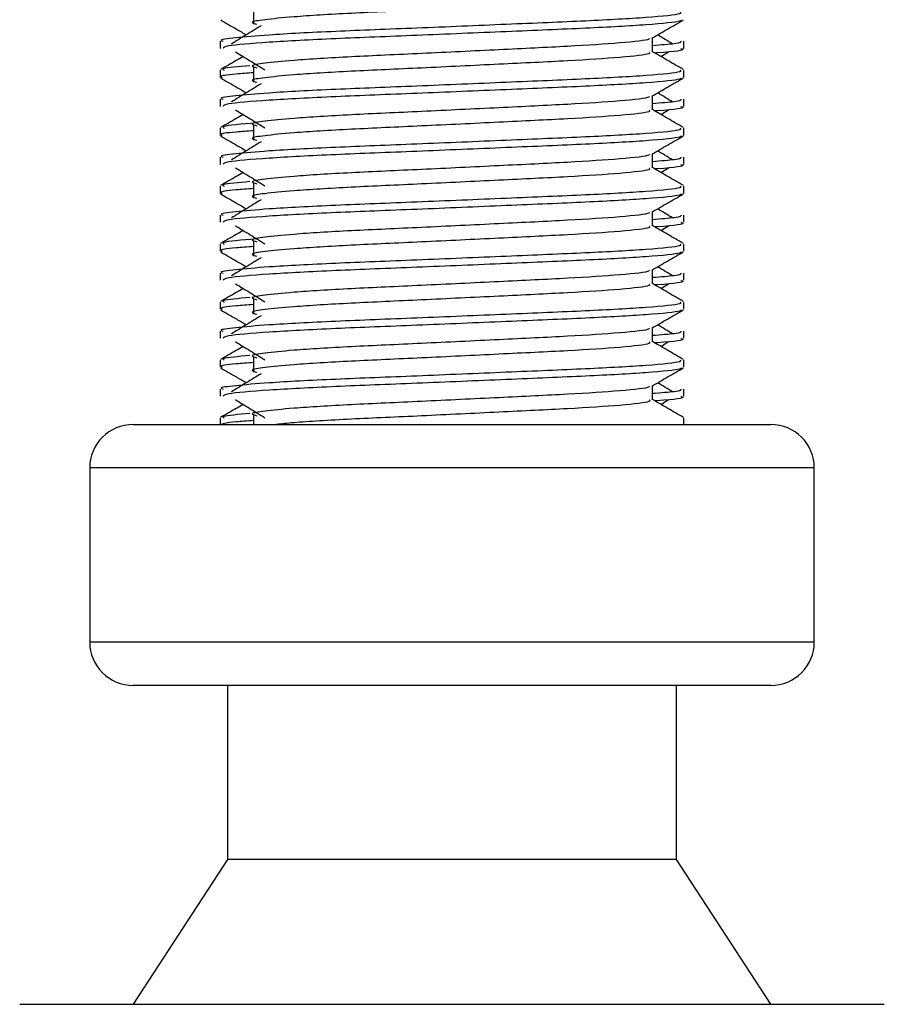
# Model space of a CAD drawing. Header units: millimetres. Extents: x 0 to 420, y 0 to 297.
# Tile 44 of 77: x 296.07 to 299.06, y 171.6 to 175. Entities that reach past the tile are written whole.
import ezdxf

# ---------------------------------------------------------------- set-up
doc = ezdxf.new("R2010")
doc.units = ezdxf.units.MM

msp = doc.modelspace()

# ---------------------------------------------------------------- linework, layer by layer
at = {"color": 7, "linetype": 'Continuous', "lineweight": 25}
for p, q in [((296.8786, 175.0345), (296.8786, 174.9844)), ((298.258, 174.8887), (298.258, 174.9375)), ((296.7632, 174.9261), (296.7632, 174.9011)), ((298.3665, 174.9011), (298.3665, 174.9261)), ((298.2869, 174.873), (298.3137, 174.8894)), ((296.7632, 174.8258), (296.7632, 174.8008)), ((296.8786, 174.8341), (296.8786, 174.784)), ((298.3665, 174.8008), (298.3665, 174.8258)), ((296.7632, 174.7257), (296.7632, 174.7007)), ((298.258, 174.6883), (298.258, 174.7371)), ((298.3665, 174.7007), (298.3665, 174.7257)), ((298.2869, 174.6726), (298.3137, 174.689)), ((296.7632, 174.6254), (296.7632, 174.6004)), ((296.8786, 174.6337), (296.8786, 174.5836)), ((298.3665, 174.6004), (298.3665, 174.6254)), ((296.7632, 174.5252), (296.7632, 174.5003)), ((298.258, 174.4879), (298.258, 174.5367)), ((298.3665, 174.5003), (298.3665, 174.5252)), ((298.2869, 174.4722), (298.3137, 174.4886)), ((296.7632, 174.425), (296.7632, 174.4)), ((296.8786, 174.4333), (296.8786, 174.3832)), ((298.3665, 174.4), (298.3665, 174.425)), ((296.7632, 174.3248), (296.7632, 174.2999)), ((298.258, 174.2875), (298.258, 174.3363)), ((298.3665, 174.2999), (298.3665, 174.3248)), ((298.2869, 174.2718), (298.3137, 174.2882)), ((296.7632, 174.2246), (296.7632, 174.1996)), ((296.8786, 174.2329), (296.8786, 174.1828)), ((298.3665, 174.1996), (298.3665, 174.2246)), ((296.7632, 174.1244), (296.7632, 174.0995)), ((298.258, 174.0871), (298.258, 174.1359)), ((298.3665, 174.0995), (298.3665, 174.1244)), ((298.2869, 174.0714), (298.3137, 174.0878)), ((296.7632, 174.0242), (296.7632, 173.9992)), ((296.8786, 174.0325), (296.8786, 173.9824)), ((298.3665, 173.9992), (298.3665, 174.0242)), ((296.7632, 173.924), (296.7632, 173.899)), ((298.258, 173.8866), (298.258, 173.9355)), ((298.3665, 173.899), (298.3665, 173.924)), ((298.2869, 173.871), (298.3137, 173.8874)), ((296.7632, 173.8238), (296.7632, 173.7988)), ((296.8786, 173.8321), (296.8786, 173.782)), ((298.3665, 173.7988), (298.3665, 173.8238)), ((296.7632, 173.7236), (296.7632, 173.6986)), ((298.258, 173.6862), (298.258, 173.7351)), ((298.3665, 173.6986), (298.3665, 173.7236)), ((298.2869, 173.6706), (298.3137, 173.687)), ((296.4626, 173.6011), (297.6604, 173.6011)), ((296.7632, 173.6234), (296.7632, 173.6011)), ((296.8786, 173.6317), (296.8786, 173.6011)), ((297.6604, 173.6011), (298.6671, 173.6011)), ((298.3665, 173.6011), (298.3665, 173.6234)), ((296.3123, 173.4508), (296.3123, 172.8495)), ((297.6734, 173.4508), (296.3123, 173.4508)), ((298.8174, 173.4508), (297.6734, 173.4508)), ((298.8174, 172.8495), (298.8174, 173.4508)), ((296.3123, 172.8495), (298.8174, 172.8495)), ((298.6671, 172.6992), (296.4626, 172.6992)), ((296.7882, 172.6992), (296.7882, 172.098)), ((298.3414, 172.098), (298.3414, 172.6992)), ((296.7882, 172.098), (296.4626, 171.597)), ((298.3414, 172.098), (296.7882, 172.098)), ((298.6671, 171.597), (298.3414, 172.098)), ((296.0702, 171.597), (297.6944, 171.597)), ((297.6944, 171.597), (299.0594, 171.597))]:
    msp.add_line(p, q, dxfattribs=at)
for centre, start, end in [((296.4626, 173.4508), 90, 180), ((298.6671, 173.4508), 0, 90), ((296.4626, 172.8495), 180, 270), ((298.6671, 172.8495), 270, 0)]:
    msp.add_arc(centre, 0.1503, start, end, dxfattribs=at)
for points, knots in [([(298.246, 175.0889), (298.2482, 175.087), (298.2548, 175.0812), (298.1572, 175.07), (297.9743, 175.0583), (297.7284, 175.0466), (297.4607, 175.0334), (297.2074, 175.0223), (297.0202, 175.0109), (296.9123, 175.0001), (296.8619, 174.9921), (296.8815, 174.9867), (296.8903, 174.9843)], [0, 0, 0, 0, 0.059132, 0.177163, 0.292064, 0.406849, 0.524898, 0.638409, 0.754774, 0.844226, 0.930647, 1, 1, 1, 1]), ([(298.3526, 175.0262), (298.3551, 175.0243), (298.3626, 175.0185), (298.2499, 175.0074), (298.0383, 174.9957), (297.754, 174.984), (297.4444, 174.9708), (297.1517, 174.9597), (296.9341, 174.9483), (296.8123, 174.9374), (296.7566, 174.9309), (296.7701, 174.927), (296.7732, 174.9261)], [0, 0, 0, 0, 0.061077, 0.184512, 0.304677, 0.424721, 0.548174, 0.666888, 0.788581, 0.882129, 0.97251, 1, 1, 1, 1]), ([(296.7651, 174.9992), (296.7832, 174.9887), (296.8128, 174.9716), (296.8424, 174.9545), (296.8538, 174.9479)], [0, 0, 0, 0, 0.61317, 1, 1, 1, 1]), ([(298.3569, 174.9991), (298.3563, 174.9979), (298.3537, 174.9927), (298.2501, 174.9823), (298.0383, 174.9706), (297.7539, 174.9589), (297.4447, 174.9457), (297.1506, 174.9346), (296.9192, 174.9222), (296.7798, 174.9104), (296.7754, 174.9038), (296.7736, 174.9011)], [0, 0, 0, 0, 0.039912, 0.166158, 0.289058, 0.411836, 0.5381, 0.659517, 0.783982, 0.909693, 1, 1, 1, 1]), ([(298.2558, 174.9363), (298.2739, 174.9468), (298.3102, 174.9678), (298.3464, 174.9887), (298.3646, 174.9992)], [0, 0, 0, 0, 0.499936, 1, 1, 1, 1]), ([(296.9045, 174.979), (296.8874, 174.9685), (296.8532, 174.9476), (296.8191, 174.9267), (296.8021, 174.9162)], [0, 0, 0, 0, 0.49999, 1, 1, 1, 1]), ([(298.2457, 174.9361), (298.2465, 174.935), (298.2502, 174.93), (298.1558, 174.9197), (297.9746, 174.908), (297.7283, 174.8963), (297.4607, 174.8831), (297.2074, 174.872), (297.0202, 174.8606), (296.9123, 174.8498), (296.8619, 174.8417), (296.8815, 174.8363), (296.8903, 174.8339)], [0, 0, 0, 0, 0.0351066, 0.1561349, 0.2739528, 0.3916527, 0.5126988, 0.6290926, 0.7484115, 0.8401345, 0.9287498, 1, 1, 1, 1]), ([(298.3276, 174.9162), (298.3105, 174.9267), (298.2933, 174.9372), (298.276, 174.9478), (298.2759, 174.9479)], [0, 0, 0, 0, 0.989832, 1, 1, 1, 1]), ([(298.3564, 174.9261), (298.3569, 174.9231), (298.3576, 174.918), (298.2869, 174.9125), (298.258, 174.9103)], [0, 0, 0, 0, 0.590683, 1, 1, 1, 1]), ([(298.3561, 174.9011), (298.359, 174.9001), (298.3739, 174.8954), (298.3377, 174.8896), (298.2712, 174.8853), (298.2689, 174.8851)], [0, 0, 0, 0, 0.190296, 0.972093, 1, 1, 1, 1]), ([(296.8428, 174.873), (296.8349, 174.8684), (296.8089, 174.8534), (296.7828, 174.8383), (296.7647, 174.8278)], [0, 0, 0, 0, 0.303338, 1, 1, 1, 1]), ([(296.8159, 174.8894), (296.833, 174.879), (296.8672, 174.858), (296.9013, 174.8371), (296.9183, 174.8267)], [0, 0, 0, 0, 0.500011, 1, 1, 1, 1]), ([(298.246, 174.8885), (298.2482, 174.8866), (298.2548, 174.8808), (298.1572, 174.8696), (297.9743, 174.8579), (297.7284, 174.8462), (297.4607, 174.833), (297.2074, 174.8219), (297.0202, 174.8105), (296.9123, 174.7996), (296.8619, 174.7916), (296.8815, 174.7862), (296.8903, 174.7838)], [0, 0, 0, 0, 0.059132, 0.177163, 0.292064, 0.406849, 0.524898, 0.638409, 0.754774, 0.844226, 0.930647, 1, 1, 1, 1]), ([(298.3649, 174.8278), (298.3468, 174.8383), (298.3112, 174.8589), (298.2755, 174.8796), (298.258, 174.8897)], [0, 0, 0, 0, 0.508368, 1, 1, 1, 1]), ([(298.3526, 174.8258), (298.3551, 174.8239), (298.3626, 174.8181), (298.2499, 174.8069), (298.0383, 174.7953), (297.754, 174.7836), (297.4444, 174.7704), (297.1517, 174.7593), (296.9341, 174.7479), (296.8123, 174.737), (296.7566, 174.7305), (296.7701, 174.7266), (296.7732, 174.7257)], [0, 0, 0, 0, 0.061077, 0.184512, 0.304677, 0.424721, 0.548174, 0.666888, 0.788581, 0.882129, 0.97251, 1, 1, 1, 1]), ([(296.8655, 174.8413), (296.8263, 174.8379), (296.7639, 174.8326), (296.7735, 174.8277), (296.7771, 174.8258)], [0, 0, 0, 0, 0.629852, 1, 1, 1, 1]), ([(296.7651, 174.7988), (296.7832, 174.7883), (296.8128, 174.7712), (296.8424, 174.7541), (296.8538, 174.7475)], [0, 0, 0, 0, 0.61317, 1, 1, 1, 1]), ([(296.8786, 174.817), (296.8573, 174.8155), (296.7918, 174.8107), (296.7605, 174.8056), (296.7681, 174.8017), (296.7699, 174.8008)], [0, 0, 0, 0, 0.270543, 0.831179, 1, 1, 1, 1]), ([(298.3569, 174.7987), (298.3563, 174.7974), (298.3537, 174.7923), (298.2501, 174.7819), (298.0383, 174.7702), (297.7539, 174.7585), (297.4447, 174.7453), (297.1506, 174.7342), (296.9192, 174.7218), (296.7798, 174.71), (296.7754, 174.7034), (296.7736, 174.7007)], [0, 0, 0, 0, 0.039912, 0.166158, 0.289058, 0.411836, 0.5381, 0.659517, 0.783982, 0.909693, 1, 1, 1, 1]), ([(298.2558, 174.7359), (298.2739, 174.7464), (298.3102, 174.7674), (298.3464, 174.7883), (298.3646, 174.7988)], [0, 0, 0, 0, 0.4999356, 1, 1, 1, 1]), ([(296.9045, 174.7786), (296.8874, 174.7681), (296.8532, 174.7472), (296.8191, 174.7263), (296.8021, 174.7158)], [0, 0, 0, 0, 0.49999, 1, 1, 1, 1]), ([(298.2457, 174.7357), (298.2465, 174.7346), (298.2502, 174.7296), (298.1558, 174.7192), (297.9746, 174.7076), (297.7283, 174.6959), (297.4607, 174.6827), (297.2074, 174.6716), (297.0202, 174.6602), (296.9123, 174.6493), (296.8619, 174.6413), (296.8815, 174.6359), (296.8903, 174.6335)], [0, 0, 0, 0, 0.0351066, 0.1561349, 0.2739528, 0.3916527, 0.5126988, 0.6290926, 0.7484115, 0.8401345, 0.9287498, 1, 1, 1, 1]), ([(298.3564, 174.7257), (298.3569, 174.7227), (298.3576, 174.7176), (298.2869, 174.7121), (298.258, 174.7098)], [0, 0, 0, 0, 0.590683, 1, 1, 1, 1]), ([(298.3276, 174.7158), (298.3105, 174.7263), (298.2933, 174.7368), (298.276, 174.7474), (298.2759, 174.7475)], [0, 0, 0, 0, 0.989832, 1, 1, 1, 1]), ([(296.8159, 174.689), (296.833, 174.6786), (296.8672, 174.6576), (296.9013, 174.6367), (296.9183, 174.6262)], [0, 0, 0, 0, 0.5000113, 1, 1, 1, 1]), ([(298.3649, 174.6274), (298.3468, 174.6379), (298.3112, 174.6585), (298.2755, 174.6792), (298.258, 174.6893)], [0, 0, 0, 0, 0.508368, 1, 1, 1, 1]), ([(298.3561, 174.7007), (298.359, 174.6997), (298.3739, 174.6949), (298.3377, 174.6892), (298.2712, 174.6849), (298.2689, 174.6847)], [0, 0, 0, 0, 0.190296, 0.972093, 1, 1, 1, 1]), ([(296.8428, 174.6726), (296.8349, 174.668), (296.8089, 174.653), (296.7828, 174.6379), (296.7647, 174.6274)], [0, 0, 0, 0, 0.3033381, 1, 1, 1, 1]), ([(298.246, 174.6881), (298.2482, 174.6862), (298.2548, 174.6804), (298.1572, 174.6692), (297.9743, 174.6575), (297.7284, 174.6458), (297.4607, 174.6326), (297.2074, 174.6215), (297.0202, 174.6101), (296.9123, 174.5992), (296.8619, 174.5912), (296.8815, 174.5858), (296.8903, 174.5834)], [0, 0, 0, 0, 0.059132, 0.177163, 0.292064, 0.406849, 0.524898, 0.638409, 0.754774, 0.844226, 0.930647, 1, 1, 1, 1]), ([(298.3526, 174.6254), (298.3551, 174.6235), (298.3626, 174.6177), (298.2499, 174.6065), (298.0383, 174.5948), (297.754, 174.5832), (297.4444, 174.57), (297.1517, 174.5589), (296.9341, 174.5475), (296.8123, 174.5366), (296.7566, 174.53), (296.7701, 174.5262), (296.7732, 174.5252)], [0, 0, 0, 0, 0.061077, 0.184512, 0.304677, 0.424721, 0.548174, 0.666888, 0.788581, 0.882129, 0.97251, 1, 1, 1, 1]), ([(296.8872, 174.6433), (296.8375, 174.6391), (296.7643, 174.6329), (296.774, 174.6273), (296.7771, 174.6254)], [0, 0, 0, 0, 0.678995, 1, 1, 1, 1]), ([(296.7651, 174.5984), (296.7832, 174.5879), (296.8128, 174.5708), (296.8424, 174.5537), (296.8538, 174.5471)], [0, 0, 0, 0, 0.61317, 1, 1, 1, 1]), ([(296.8786, 174.6166), (296.8573, 174.6151), (296.7918, 174.6103), (296.7605, 174.6052), (296.7681, 174.6013), (296.7699, 174.6004)], [0, 0, 0, 0, 0.270543, 0.831179, 1, 1, 1, 1]), ([(298.3569, 174.5983), (298.3563, 174.597), (298.3537, 174.5919), (298.2501, 174.5815), (298.0383, 174.5698), (297.7539, 174.5581), (297.4447, 174.5449), (297.1506, 174.5338), (296.9192, 174.5214), (296.7798, 174.5096), (296.7754, 174.503), (296.7736, 174.5003)], [0, 0, 0, 0, 0.039912, 0.166158, 0.289058, 0.411836, 0.5381, 0.659517, 0.783982, 0.909693, 1, 1, 1, 1]), ([(298.2558, 174.5355), (298.2739, 174.546), (298.3102, 174.567), (298.3464, 174.5879), (298.3646, 174.5984)], [0, 0, 0, 0, 0.499936, 1, 1, 1, 1]), ([(296.9045, 174.5781), (296.8874, 174.5677), (296.8532, 174.5468), (296.8191, 174.5258), (296.8021, 174.5154)], [0, 0, 0, 0, 0.49999, 1, 1, 1, 1]), ([(298.2457, 174.5353), (298.2465, 174.5342), (298.2502, 174.5292), (298.1558, 174.5188), (297.9746, 174.5072), (297.7283, 174.4955), (297.4607, 174.4823), (297.2074, 174.4712), (297.0202, 174.4598), (296.9123, 174.4489), (296.8619, 174.4409), (296.8815, 174.4355), (296.8903, 174.4331)], [0, 0, 0, 0, 0.035107, 0.156135, 0.273953, 0.391653, 0.512699, 0.629093, 0.748412, 0.840135, 0.92875, 1, 1, 1, 1]), ([(298.3564, 174.5252), (298.3569, 174.5223), (298.3576, 174.5172), (298.2869, 174.5117), (298.258, 174.5094)], [0, 0, 0, 0, 0.590683, 1, 1, 1, 1]), ([(298.3276, 174.5154), (298.3105, 174.5258), (298.2933, 174.5364), (298.276, 174.547), (298.2759, 174.5471)], [0, 0, 0, 0, 0.989832, 1, 1, 1, 1]), ([(296.8159, 174.4886), (296.833, 174.4781), (296.8672, 174.4572), (296.9013, 174.4363), (296.9183, 174.4258)], [0, 0, 0, 0, 0.500011, 1, 1, 1, 1]), ([(298.246, 174.4877), (298.2482, 174.4858), (298.2548, 174.48), (298.1572, 174.4688), (297.9743, 174.4571), (297.7284, 174.4454), (297.4607, 174.4322), (297.2074, 174.4211), (297.0202, 174.4097), (296.9123, 174.3988), (296.8619, 174.3908), (296.8815, 174.3854), (296.8903, 174.383)], [0, 0, 0, 0, 0.059132, 0.177163, 0.292064, 0.406849, 0.524898, 0.638409, 0.754774, 0.844226, 0.930647, 1, 1, 1, 1]), ([(298.3649, 174.427), (298.3468, 174.4375), (298.3112, 174.4581), (298.2755, 174.4788), (298.258, 174.4889)], [0, 0, 0, 0, 0.508368, 1, 1, 1, 1]), ([(298.3561, 174.5003), (298.359, 174.4993), (298.3739, 174.4945), (298.3377, 174.4888), (298.2712, 174.4845), (298.2689, 174.4843)], [0, 0, 0, 0, 0.190296, 0.972093, 1, 1, 1, 1]), ([(296.8428, 174.4722), (296.8349, 174.4676), (296.8089, 174.4526), (296.7828, 174.4375), (296.7647, 174.427)], [0, 0, 0, 0, 0.3033381, 1, 1, 1, 1]), ([(298.3526, 174.425), (298.3551, 174.4231), (298.3626, 174.4173), (298.2499, 174.4061), (298.0383, 174.3944), (297.754, 174.3828), (297.4444, 174.3695), (297.1517, 174.3585), (296.9341, 174.3471), (296.8123, 174.3362), (296.7566, 174.3296), (296.7701, 174.3257), (296.7732, 174.3248)], [0, 0, 0, 0, 0.061077, 0.184512, 0.304677, 0.424721, 0.548174, 0.666888, 0.788581, 0.882129, 0.97251, 1, 1, 1, 1]), ([(296.8655, 174.4405), (296.8263, 174.4371), (296.7639, 174.4318), (296.7735, 174.4268), (296.7771, 174.425)], [0, 0, 0, 0, 0.629852, 1, 1, 1, 1]), ([(296.7651, 174.398), (296.7832, 174.3875), (296.8128, 174.3704), (296.8424, 174.3533), (296.8538, 174.3467)], [0, 0, 0, 0, 0.61317, 1, 1, 1, 1]), ([(296.8786, 174.4162), (296.8573, 174.4147), (296.7918, 174.4099), (296.7605, 174.4048), (296.7681, 174.4009), (296.7699, 174.4)], [0, 0, 0, 0, 0.270543, 0.831179, 1, 1, 1, 1]), ([(298.3569, 174.3979), (298.3563, 174.3966), (298.3537, 174.3915), (298.2501, 174.3811), (298.0383, 174.3694), (297.7539, 174.3577), (297.4447, 174.3445), (297.1506, 174.3334), (296.9192, 174.321), (296.7798, 174.3092), (296.7754, 174.3026), (296.7736, 174.2999)], [0, 0, 0, 0, 0.039912, 0.166158, 0.289058, 0.411836, 0.5381, 0.659517, 0.783982, 0.909693, 1, 1, 1, 1]), ([(298.2558, 174.3351), (298.2739, 174.3456), (298.3102, 174.3665), (298.3464, 174.3875), (298.3646, 174.398)], [0, 0, 0, 0, 0.499936, 1, 1, 1, 1]), ([(296.9045, 174.3777), (296.8874, 174.3673), (296.8532, 174.3464), (296.8191, 174.3254), (296.8021, 174.315)], [0, 0, 0, 0, 0.49999, 1, 1, 1, 1]), ([(298.2457, 174.3349), (298.2465, 174.3338), (298.2502, 174.3287), (298.1558, 174.3184), (297.9746, 174.3068), (297.7283, 174.2951), (297.4607, 174.2819), (297.2074, 174.2708), (297.0202, 174.2594), (296.9123, 174.2485), (296.8619, 174.2405), (296.8815, 174.2351), (296.8903, 174.2327)], [0, 0, 0, 0, 0.0351066, 0.1561349, 0.2739528, 0.3916527, 0.5126988, 0.6290926, 0.7484115, 0.8401345, 0.9287498, 1, 1, 1, 1]), ([(298.3564, 174.3248), (298.3569, 174.3219), (298.3576, 174.3168), (298.2869, 174.3113), (298.258, 174.309)], [0, 0, 0, 0, 0.590683, 1, 1, 1, 1]), ([(298.3276, 174.315), (298.3105, 174.3254), (298.2933, 174.336), (298.276, 174.3466), (298.2759, 174.3467)], [0, 0, 0, 0, 0.989832, 1, 1, 1, 1]), ([(296.8159, 174.2882), (296.833, 174.2777), (296.8672, 174.2568), (296.9013, 174.2359), (296.9183, 174.2254)], [0, 0, 0, 0, 0.500011, 1, 1, 1, 1]), ([(298.246, 174.2873), (298.2482, 174.2854), (298.2548, 174.2795), (298.1572, 174.2684), (297.9743, 174.2567), (297.7284, 174.245), (297.4607, 174.2318), (297.2074, 174.2207), (297.0202, 174.2093), (296.9123, 174.1984), (296.8619, 174.1904), (296.8815, 174.185), (296.8903, 174.1826)], [0, 0, 0, 0, 0.059132, 0.177163, 0.292064, 0.406849, 0.524898, 0.638409, 0.754774, 0.844226, 0.930647, 1, 1, 1, 1]), ([(298.3649, 174.2266), (298.3468, 174.2371), (298.3112, 174.2577), (298.2755, 174.2784), (298.258, 174.2885)], [0, 0, 0, 0, 0.508368, 1, 1, 1, 1]), ([(298.3561, 174.2999), (298.359, 174.2989), (298.3739, 174.2941), (298.3377, 174.2883), (298.2712, 174.284), (298.2689, 174.2839)], [0, 0, 0, 0, 0.190296, 0.972093, 1, 1, 1, 1]), ([(296.8428, 174.2718), (296.8349, 174.2672), (296.8089, 174.2521), (296.7828, 174.2371), (296.7647, 174.2266)], [0, 0, 0, 0, 0.3033381, 1, 1, 1, 1]), ([(298.3526, 174.2246), (298.3551, 174.2227), (298.3626, 174.2169), (298.2499, 174.2057), (298.0383, 174.194), (297.754, 174.1824), (297.4444, 174.1691), (297.1517, 174.1581), (296.9341, 174.1467), (296.8123, 174.1358), (296.7566, 174.1292), (296.7701, 174.1253), (296.7732, 174.1244)], [0, 0, 0, 0, 0.061077, 0.184512, 0.304677, 0.424721, 0.548174, 0.666888, 0.788581, 0.882129, 0.97251, 1, 1, 1, 1]), ([(296.8786, 174.2158), (296.8573, 174.2143), (296.7918, 174.2095), (296.7605, 174.2044), (296.7681, 174.2005), (296.7699, 174.1996)], [0, 0, 0, 0, 0.270543, 0.831179, 1, 1, 1, 1]), ([(296.8872, 174.2425), (296.8375, 174.2383), (296.7643, 174.2321), (296.774, 174.2264), (296.7771, 174.2246)], [0, 0, 0, 0, 0.678995, 1, 1, 1, 1]), ([(296.7651, 174.1976), (296.7832, 174.1871), (296.8128, 174.17), (296.8424, 174.1529), (296.8538, 174.1463)], [0, 0, 0, 0, 0.61317, 1, 1, 1, 1]), ([(298.3569, 174.1975), (298.3563, 174.1962), (298.3537, 174.1911), (298.2501, 174.1807), (298.0383, 174.169), (297.7539, 174.1573), (297.4447, 174.1441), (297.1506, 174.133), (296.9192, 174.1206), (296.7798, 174.1088), (296.7754, 174.1022), (296.7736, 174.0995)], [0, 0, 0, 0, 0.039912, 0.166158, 0.289058, 0.411836, 0.5381, 0.659517, 0.783982, 0.909693, 1, 1, 1, 1]), ([(298.2558, 174.1347), (298.2739, 174.1452), (298.3102, 174.1661), (298.3464, 174.1871), (298.3646, 174.1976)], [0, 0, 0, 0, 0.4999356, 1, 1, 1, 1]), ([(296.9045, 174.1773), (296.8874, 174.1669), (296.8532, 174.146), (296.8191, 174.125), (296.8021, 174.1146)], [0, 0, 0, 0, 0.49999, 1, 1, 1, 1]), ([(298.3276, 174.1146), (298.3105, 174.125), (298.2933, 174.1356), (298.276, 174.1462), (298.2759, 174.1463)], [0, 0, 0, 0, 0.989832, 1, 1, 1, 1]), ([(298.2457, 174.1345), (298.2465, 174.1334), (298.2502, 174.1283), (298.1558, 174.118), (297.9746, 174.1064), (297.7283, 174.0947), (297.4607, 174.0815), (297.2074, 174.0704), (297.0202, 174.059), (296.9123, 174.0481), (296.8619, 174.0401), (296.8815, 174.0347), (296.8903, 174.0323)], [0, 0, 0, 0, 0.0351066, 0.1561349, 0.2739528, 0.3916527, 0.5126988, 0.6290926, 0.7484115, 0.8401345, 0.9287498, 1, 1, 1, 1]), ([(298.3564, 174.1244), (298.3569, 174.1214), (298.3576, 174.1164), (298.2869, 174.1109), (298.258, 174.1086)], [0, 0, 0, 0, 0.590683, 1, 1, 1, 1]), ([(296.8159, 174.0878), (296.833, 174.0773), (296.8672, 174.0564), (296.9013, 174.0355), (296.9183, 174.025)], [0, 0, 0, 0, 0.500011, 1, 1, 1, 1]), ([(298.246, 174.0869), (298.2482, 174.085), (298.2548, 174.0791), (298.1572, 174.0679), (297.9743, 174.0562), (297.7284, 174.0446), (297.4607, 174.0314), (297.2074, 174.0203), (297.0202, 174.0089), (296.9123, 173.998), (296.8619, 173.99), (296.8815, 173.9846), (296.8903, 173.9822)], [0, 0, 0, 0, 0.059132, 0.177163, 0.292064, 0.406849, 0.524898, 0.638409, 0.754774, 0.844226, 0.930647, 1, 1, 1, 1]), ([(298.3649, 174.0262), (298.3468, 174.0367), (298.3112, 174.0573), (298.2755, 174.078), (298.258, 174.0881)], [0, 0, 0, 0, 0.508368, 1, 1, 1, 1]), ([(298.3561, 174.0995), (298.359, 174.0985), (298.3739, 174.0937), (298.3377, 174.0879), (298.2712, 174.0836), (298.2689, 174.0835)], [0, 0, 0, 0, 0.190296, 0.972093, 1, 1, 1, 1]), ([(296.8428, 174.0714), (296.8349, 174.0668), (296.8089, 174.0517), (296.7828, 174.0367), (296.7647, 174.0262)], [0, 0, 0, 0, 0.303338, 1, 1, 1, 1]), ([(298.3526, 174.0242), (298.3551, 174.0223), (298.3626, 174.0165), (298.2499, 174.0053), (298.0383, 173.9936), (297.754, 173.982), (297.4444, 173.9687), (297.1517, 173.9576), (296.9341, 173.9463), (296.8123, 173.9354), (296.7566, 173.9288), (296.7701, 173.9249), (296.7732, 173.924)], [0, 0, 0, 0, 0.061077, 0.184512, 0.304677, 0.424721, 0.548174, 0.666888, 0.788581, 0.882129, 0.97251, 1, 1, 1, 1]), ([(296.8786, 174.0154), (296.8573, 174.0138), (296.7918, 174.0091), (296.7605, 174.004), (296.7681, 174.0001), (296.7699, 173.9992)], [0, 0, 0, 0, 0.270543, 0.831179, 1, 1, 1, 1]), ([(296.8655, 174.0397), (296.8263, 174.0363), (296.7639, 174.031), (296.7735, 174.026), (296.7771, 174.0242)], [0, 0, 0, 0, 0.629852, 1, 1, 1, 1]), ([(296.7651, 173.9972), (296.7832, 173.9867), (296.8128, 173.9696), (296.8424, 173.9525), (296.8538, 173.9459)], [0, 0, 0, 0, 0.61317, 1, 1, 1, 1]), ([(298.3569, 173.9971), (298.3563, 173.9958), (298.3537, 173.9906), (298.2501, 173.9803), (298.0383, 173.9686), (297.7539, 173.9569), (297.4447, 173.9437), (297.1506, 173.9326), (296.9192, 173.9202), (296.7798, 173.9084), (296.7754, 173.9018), (296.7736, 173.899)], [0, 0, 0, 0, 0.0399117, 0.1661575, 0.2890582, 0.4118359, 0.5381002, 0.6595169, 0.7839817, 0.9096926, 1, 1, 1, 1]), ([(296.9045, 173.9769), (296.8874, 173.9665), (296.8532, 173.9455), (296.8191, 173.9246), (296.8021, 173.9142)], [0, 0, 0, 0, 0.49999, 1, 1, 1, 1]), ([(298.2558, 173.9343), (298.2739, 173.9447), (298.3102, 173.9657), (298.3464, 173.9867), (298.3646, 173.9972)], [0, 0, 0, 0, 0.499936, 1, 1, 1, 1]), ([(298.3276, 173.9142), (298.3105, 173.9246), (298.2933, 173.9352), (298.276, 173.9458), (298.2759, 173.9459)], [0, 0, 0, 0, 0.989832, 1, 1, 1, 1]), ([(298.2457, 173.9341), (298.2465, 173.933), (298.2502, 173.9279), (298.1558, 173.9176), (297.9746, 173.9059), (297.7283, 173.8943), (297.4607, 173.8811), (297.2074, 173.87), (297.0202, 173.8586), (296.9123, 173.8477), (296.8619, 173.8397), (296.8815, 173.8343), (296.8903, 173.8319)], [0, 0, 0, 0, 0.035107, 0.156135, 0.273953, 0.391653, 0.512699, 0.629093, 0.748412, 0.840135, 0.92875, 1, 1, 1, 1]), ([(298.3564, 173.924), (298.3569, 173.921), (298.3576, 173.916), (298.2869, 173.9105), (298.258, 173.9082)], [0, 0, 0, 0, 0.590683, 1, 1, 1, 1]), ([(296.8159, 173.8874), (296.833, 173.8769), (296.8672, 173.856), (296.9013, 173.8351), (296.9183, 173.8246)], [0, 0, 0, 0, 0.500011, 1, 1, 1, 1]), ([(298.246, 173.8865), (298.2482, 173.8846), (298.2548, 173.8787), (298.1572, 173.8675), (297.9743, 173.8558), (297.7284, 173.8442), (297.4607, 173.8309), (297.2074, 173.8199), (297.0202, 173.8085), (296.9123, 173.7976), (296.8619, 173.7896), (296.8815, 173.7842), (296.8903, 173.7818)], [0, 0, 0, 0, 0.059132, 0.177163, 0.292064, 0.406849, 0.524898, 0.638409, 0.754774, 0.844226, 0.930647, 1, 1, 1, 1]), ([(298.3649, 173.8258), (298.3468, 173.8363), (298.3112, 173.8569), (298.2755, 173.8775), (298.258, 173.8877)], [0, 0, 0, 0, 0.508368, 1, 1, 1, 1]), ([(298.3561, 173.899), (298.359, 173.8981), (298.3739, 173.8933), (298.3377, 173.8875), (298.2712, 173.8832), (298.2689, 173.8831)], [0, 0, 0, 0, 0.190296, 0.972093, 1, 1, 1, 1]), ([(296.8428, 173.871), (296.8349, 173.8664), (296.8089, 173.8513), (296.7828, 173.8363), (296.7647, 173.8258)], [0, 0, 0, 0, 0.303338, 1, 1, 1, 1]), ([(296.8655, 173.8393), (296.8263, 173.8359), (296.7639, 173.8305), (296.7735, 173.8256), (296.7771, 173.8238)], [0, 0, 0, 0, 0.629852, 1, 1, 1, 1]), ([(298.3526, 173.8238), (298.3551, 173.8219), (298.3626, 173.8161), (298.2499, 173.8049), (298.0383, 173.7932), (297.754, 173.7816), (297.4444, 173.7683), (297.1517, 173.7572), (296.9341, 173.7459), (296.8123, 173.735), (296.7566, 173.7284), (296.7701, 173.7245), (296.7732, 173.7236)], [0, 0, 0, 0, 0.061077, 0.184512, 0.304677, 0.424721, 0.548174, 0.666888, 0.788581, 0.882129, 0.97251, 1, 1, 1, 1]), ([(296.8786, 173.815), (296.8573, 173.8134), (296.7918, 173.8086), (296.7605, 173.8036), (296.7681, 173.7997), (296.7699, 173.7988)], [0, 0, 0, 0, 0.270543, 0.831179, 1, 1, 1, 1]), ([(296.7651, 173.7968), (296.7832, 173.7863), (296.8128, 173.7692), (296.8424, 173.7521), (296.8538, 173.7455)], [0, 0, 0, 0, 0.61317, 1, 1, 1, 1]), ([(298.3569, 173.7967), (298.3563, 173.7954), (298.3537, 173.7902), (298.2501, 173.7798), (298.0383, 173.7682), (297.7539, 173.7565), (297.4447, 173.7433), (297.1506, 173.7322), (296.9192, 173.7198), (296.7798, 173.708), (296.7754, 173.7014), (296.7736, 173.6986)], [0, 0, 0, 0, 0.039912, 0.166158, 0.289058, 0.411836, 0.5381, 0.659517, 0.783982, 0.909693, 1, 1, 1, 1]), ([(296.9045, 173.7765), (296.8874, 173.7661), (296.8532, 173.7451), (296.8191, 173.7242), (296.8021, 173.7138)], [0, 0, 0, 0, 0.49999, 1, 1, 1, 1]), ([(298.2558, 173.7338), (298.2739, 173.7443), (298.3102, 173.7653), (298.3464, 173.7863), (298.3646, 173.7968)], [0, 0, 0, 0, 0.499936, 1, 1, 1, 1]), ([(298.3276, 173.7138), (298.3105, 173.7242), (298.2933, 173.7348), (298.276, 173.7454), (298.2759, 173.7455)], [0, 0, 0, 0, 0.989832, 1, 1, 1, 1]), ([(298.2457, 173.7337), (298.2465, 173.7326), (298.2502, 173.7275), (298.1558, 173.7172), (297.9746, 173.7055), (297.7283, 173.6939), (297.4607, 173.6806), (297.2074, 173.6696), (297.0202, 173.6582), (296.9123, 173.6473), (296.8619, 173.6393), (296.8815, 173.6339), (296.8903, 173.6315)], [0, 0, 0, 0, 0.035107, 0.156135, 0.273953, 0.391653, 0.512699, 0.629093, 0.748412, 0.840135, 0.92875, 1, 1, 1, 1]), ([(298.3564, 173.7236), (298.3569, 173.7206), (298.3576, 173.7156), (298.2869, 173.7101), (298.258, 173.7078)], [0, 0, 0, 0, 0.590683, 1, 1, 1, 1]), ([(296.8428, 173.6706), (296.8349, 173.666), (296.8089, 173.6509), (296.7828, 173.6359), (296.7647, 173.6254)], [0, 0, 0, 0, 0.3033381, 1, 1, 1, 1]), ([(296.8159, 173.687), (296.833, 173.6765), (296.8672, 173.6556), (296.9013, 173.6347), (296.9183, 173.6242)], [0, 0, 0, 0, 0.500011, 1, 1, 1, 1]), ([(298.246, 173.6861), (298.2482, 173.6841), (298.2548, 173.6783), (298.1572, 173.6671), (297.9742, 173.6554), (297.7285, 173.6438), (297.4602, 173.6305), (297.2092, 173.6195), (297.0352, 173.6093), (296.9763, 173.6031), (296.9575, 173.6011)], [0, 0, 0, 0, 0.073049, 0.218861, 0.360804, 0.502606, 0.648439, 0.788666, 0.932418, 1, 1, 1, 1]), ([(298.3649, 173.6254), (298.3468, 173.6359), (298.3112, 173.6565), (298.2755, 173.6771), (298.258, 173.6873)], [0, 0, 0, 0, 0.508368, 1, 1, 1, 1]), ([(298.3561, 173.6986), (298.359, 173.6977), (298.3739, 173.6929), (298.3377, 173.6871), (298.2712, 173.6828), (298.2689, 173.6827)], [0, 0, 0, 0, 0.190296, 0.972093, 1, 1, 1, 1]), ([(296.8655, 173.6388), (296.8263, 173.6355), (296.7639, 173.6301), (296.7735, 173.6252), (296.7771, 173.6234)], [0, 0, 0, 0, 0.629852, 1, 1, 1, 1]), ([(296.8786, 173.6146), (296.8568, 173.613), (296.7899, 173.6083), (296.7757, 173.604), (296.7662, 173.6011)], [0, 0, 0, 0, 0.325493, 1, 1, 1, 1])]:
    msp.add_open_spline(points, degree=3, knots=knots, dxfattribs=at)

doc.saveas('drawing.dxf')
